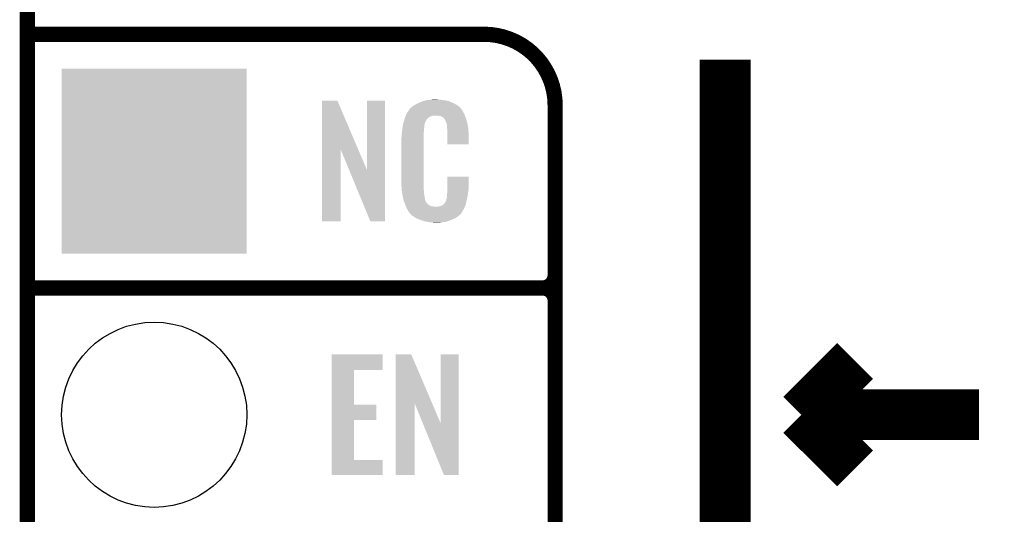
# Model space of a CAD drawing. Extents: x -1.3 to 24.2, y -3.9 to 39.2.
# Tile 8 of 27: x -1.3 to 8.5, y 14.2 to 19.2. Entities that reach past the tile are written whole.
import ezdxf

# ---------------------------------------------------------------- set-up
doc = ezdxf.new("R2010")
doc.units = 0
doc.layers.get('0').update_dxf_attribs({"linetype": 'CONTINUOUS'})
for name, color, linetype in [('PROXIMITY_23_CLICK_V100_GKO', 5, 'CONTINUOUS'), ('PROXIMITY_23_CLICK_V100_GTO', 14, 'CONTINUOUS'), ('PROXIMITY_23_CLICK_V100_GTS', 12, 'CONTINUOUS')]:
    doc.layers.add(name, color=color, linetype=linetype)

# ---------------------------------------------------------------- blocks, each defined once
blk = doc.blocks.new('SQUARE_34')
blk.add_solid([(0.9271, 0.9271), (0.9271, -0.9271), (-0.9271, 0.9271), (-0.9271, -0.9271)])
blk = doc.blocks.new('ROUND_35')
blk.add_circle((0, 0), 0.9271)

msp = doc.modelspace()

# ---------------------------------------------------------------- linework, layer by layer
at = {"layer": 'PROXIMITY_23_CLICK_V100_GKO', "const_width": 0.1524}
msp.add_lwpolyline([(-1.27, -3.81), (-1.27, 36.83)], dxfattribs=at)
at = {"layer": 'PROXIMITY_23_CLICK_V100_GTO'}
for points, const_width in [([(-1.27, 19.05), (3.302, 19.05)], 0.1524), ([(5.715, 11.684), (5.715, 18.796)], 0.508), ([(4.0132, -0.5588), (4.0132, 18.3388)], 0.1524), ([(-1.27, 16.51), (3.8862, 16.51)], 0.1524), ([(-1.27, 16.51), (3.8862, 16.51)], 0.1524), ([(4.0132, 14.097), (4.0132, 16.383)], 0.1524), ([(6.477, 15.24), (7.01548, 15.77848)], 0.508), ([(6.477, 15.24), (8.255, 15.24)], 0.508), ([(6.477, 15.24), (7.01548, 14.70152)], 0.508)]:
    msp.add_lwpolyline(points, dxfattribs=dict(at, const_width=const_width))
at = {"layer": 'PROXIMITY_23_CLICK_V100_GTO', "const_width": 0.1524}
for points in [[(4.0132, 18.3388, 0.4142136), (3.302, 19.05)], [(3.8862, 16.51, 0.4142136), (4.0132, 16.637)], [(4.0132, 16.383, 0.4142136), (3.8862, 16.51)], [(4.0132, 16.383, 0.4142136), (3.8862, 16.51)]]:
    msp.add_lwpolyline(points, format="xyb", dxfattribs=at)
at = {"layer": 'PROXIMITY_23_CLICK_V100_GTO'}
for points in [[(1.678952, 17.896728), (1.67896, 18.384506), (2.041942, 17.896728), (1.833884, 18.384506)], [(1.67896, 18.384506), (1.678962, 18.38452), (1.833884, 18.384506), (1.678962, 18.38452)], [(2.12852, 17.693748), (2.12854, 18.384498), (2.308846, 17.693748), (2.30886, 18.384498)], [(2.12854, 18.384498), (2.128542, 18.38452), (2.30886, 18.384498), (2.128542, 18.38452)], [(2.585722, 18.328642), (2.598784, 18.336262), (3.048508, 18.328642), (3.03784, 18.336262)], [(2.598784, 18.336262), (2.6162, 18.34642), (3.03784, 18.336262), (3.02091, 18.34642)], [(2.6162, 18.34642), (2.639784, 18.35912), (3.02091, 18.34642), (2.99974, 18.35912)], [(2.639784, 18.35912), (2.64922, 18.3642), (2.99974, 18.35912), (2.98813, 18.3642)], [(2.64922, 18.3642), (2.674618, 18.37436), (2.98813, 18.3642), (2.964908, 18.37436)], [(2.674618, 18.37436), (2.682238, 18.3769), (2.964908, 18.37436), (2.959102, 18.3769)], [(2.682238, 18.3769), (2.69748, 18.38198), (2.959102, 18.3769), (2.938782, 18.38198)], [(2.69748, 18.38198), (2.714414, 18.38706), (2.938782, 18.38198), (2.91846, 18.38706)], [(2.714414, 18.38706), (2.722882, 18.3896), (2.91846, 18.38706), (2.89814, 18.3896)], [(2.722882, 18.3896), (2.75336, 18.39214), (2.89814, 18.3896), (2.87782, 18.39214)], [(2.75336, 18.39214), (2.7686, 18.39468), (2.87782, 18.39214), (2.862582, 18.39468)], [(2.7686, 18.39468), (2.783842, 18.39722), (2.847342, 18.39468), (2.834642, 18.39722)], [(2.512592, 18.219416), (2.518208, 18.234658), (2.75082, 18.219416), (2.788916, 18.234658)], [(2.518208, 18.23466), (2.52008, 18.239738), (3.110774, 18.23466), (3.10896, 18.239738)], [(2.518208, 18.234658), (2.518208, 18.23466), (2.788916, 18.234658), (2.837178, 18.23466)], [(2.52008, 18.239738), (2.524762, 18.252442), (3.10896, 18.239738), (3.102032, 18.252442)], [(2.524762, 18.252442), (2.53462, 18.26768), (3.102032, 18.252442), (3.09372, 18.26768)], [(2.53462, 18.26768), (2.549408, 18.290536), (3.09372, 18.26768), (3.083562, 18.290536)], [(2.549408, 18.290536), (2.5527, 18.295624), (3.083562, 18.290536), (3.078478, 18.295624)], [(2.5527, 18.295624), (2.552722, 18.29816), (3.078478, 18.295624), (3.075942, 18.29816)], [(2.552722, 18.29816), (2.555246, 18.298168), (3.075942, 18.29816), (3.075934, 18.298168)], [(2.555246, 18.298168), (2.55727, 18.3007), (3.075934, 18.298168), (3.073402, 18.3007)], [(2.55727, 18.3007), (2.56133, 18.305776), (3.073402, 18.3007), (3.070862, 18.305776)], [(2.56133, 18.305776), (2.5654, 18.310862), (3.070862, 18.305776), (3.066504, 18.310862)], [(2.5654, 18.310862), (2.579912, 18.32356), (3.066504, 18.310862), (3.055622, 18.32356)], [(2.579912, 18.32356), (2.585722, 18.328642), (3.055622, 18.32356), (3.048508, 18.328642)], [(2.85496, 18.23212), (2.837178, 18.23466), (3.111682, 18.23212), (3.110774, 18.23466)], [(2.487728, 18.127978), (2.489332, 18.138138), (2.70256, 18.127978), (2.7051, 18.138138)], [(2.489332, 18.138138), (2.490134, 18.143218), (2.7051, 18.138138), (2.7051, 18.143218)], [(2.490134, 18.143218), (2.49174, 18.153382), (2.7051, 18.143218), (2.70787, 18.153382)], [(2.49174, 18.153382), (2.497072, 18.171158), (2.70787, 18.153382), (2.712718, 18.171158)], [(2.497072, 18.171158), (2.503928, 18.194018), (2.712718, 18.171158), (2.725418, 18.194018)], [(2.503928, 18.194018), (2.506978, 18.20418), (2.725418, 18.194018), (2.73558, 18.20418)], [(2.506978, 18.20418), (2.512592, 18.219416), (2.73558, 18.20418), (2.75082, 18.219416)], [(2.867658, 18.22958), (2.85496, 18.23212), (3.112588, 18.22958), (3.111682, 18.23212)], [(2.893056, 18.216882), (2.867658, 18.22958), (3.117124, 18.216882), (3.112588, 18.22958)], [(2.898138, 18.211802), (2.893056, 18.216882), (3.118938, 18.211802), (3.117124, 18.216882)], [(2.903584, 18.20418), (2.898138, 18.211802), (3.121658, 18.20418), (3.118938, 18.211802)], [(2.910838, 18.194022), (2.903584, 18.20418), (3.124648, 18.194022), (3.121658, 18.20418)], [(2.921, 18.17116), (2.910838, 18.194022), (3.131372, 18.17116), (3.124648, 18.194022)], [(2.925064, 18.161002), (2.921, 18.17116), (3.13436, 18.161002), (3.131372, 18.17116)], [(2.92608, 18.15846), (2.925064, 18.161002), (3.134846, 18.15846), (3.13436, 18.161002)], [(2.928618, 18.153384), (2.92608, 18.15846), (3.135812, 18.153384), (3.134846, 18.15846)], [(2.92862, 18.150842), (2.928618, 18.153384), (3.136296, 18.150842), (3.135812, 18.153384)], [(2.93116, 18.138142), (2.92862, 18.150842), (3.138714, 18.138142), (3.136296, 18.150842)], [(2.93116, 18.120358), (2.93116, 18.138142), (3.142102, 18.120358), (3.138714, 18.138142)], [(2.4765, 18.04162), (2.47904, 18.0594), (2.69748, 18.04162), (2.69748, 18.0594)], [(2.4765, 18.023842), (2.4765, 18.04162), (2.69748, 18.023842), (2.69748, 18.04162)], [(2.47904, 18.0594), (2.479322, 18.061938), (2.69748, 18.0594), (2.69748, 18.061938)], [(2.479322, 18.061938), (2.48158, 18.08226), (2.69748, 18.061938), (2.70002, 18.08226)], [(2.48158, 18.08226), (2.483836, 18.102578), (2.70002, 18.08226), (2.70002, 18.102578)], [(2.483836, 18.102578), (2.48412, 18.10512), (2.70002, 18.102578), (2.700528, 18.10512)], [(2.48412, 18.10512), (2.485722, 18.115278), (2.700528, 18.10512), (2.70256, 18.115278)], [(2.485722, 18.115278), (2.487728, 18.127978), (2.70256, 18.115278), (2.70256, 18.127978)], [(2.932138, 18.107658), (2.93116, 18.120358), (3.14452, 18.107658), (3.142102, 18.120358)], [(2.9337, 18.08734), (2.932138, 18.107658), (3.145404, 18.08734), (3.14452, 18.107658)], [(2.9337, 18.04924), (2.9337, 18.08734), (3.14706, 18.04924), (3.145404, 18.08734)], [(2.9337, 17.947662), (2.9337, 18.04924), (3.147038, 17.947662), (3.14706, 18.04924)], [(2.47396, 18.011142), (2.4765, 18.023842), (2.69748, 18.011142), (2.69748, 18.023842)], [(2.47396, 17.56156), (2.47396, 18.011142), (2.69748, 17.56156), (2.69748, 18.011142)], [(3.147038, 17.94764), (2.9337, 17.947662), (3.147038, 17.94764), (3.147038, 17.947662)], [(1.67894, 17.175502), (1.678952, 17.896728), (1.866878, 17.175502), (1.8669, 17.896728)], [(1.950536, 17.693748), (1.8669, 17.896728), (2.12852, 17.693748), (2.041942, 17.896728)], [(2.164076, 17.175494), (1.950536, 17.693748), (2.308838, 17.175494), (2.308846, 17.693748)], [(2.476312, 17.49806), (2.47396, 17.56156), (2.69748, 17.49806), (2.69748, 17.56156)], [(2.933704, 17.498058), (2.93372, 17.622498), (3.14706, 17.498058), (3.14706, 17.622498)], [(2.93372, 17.622498), (2.933722, 17.62252), (3.14706, 17.622498), (2.933722, 17.62252)], [(2.4765, 17.492982), (2.476312, 17.49806), (2.698206, 17.492982), (2.69748, 17.49806)], [(2.47871, 17.480278), (2.4765, 17.492982), (2.70002, 17.480278), (2.698206, 17.492982)], [(2.482686, 17.457418), (2.47871, 17.480278), (2.70002, 17.457418), (2.70002, 17.480278)], [(2.48666, 17.43456), (2.482686, 17.457418), (2.704834, 17.43456), (2.70002, 17.457418)], [(2.93116, 17.4498), (2.933064, 17.46504), (3.139946, 17.4498), (3.14198, 17.46504)], [(2.93116, 17.426942), (2.93116, 17.4498), (3.1369, 17.426942), (3.139946, 17.4498)], [(2.933064, 17.46504), (2.9337, 17.470122), (3.14198, 17.46504), (3.142706, 17.470122)], [(2.9337, 17.48282), (2.933704, 17.498058), (3.14452, 17.48282), (3.14706, 17.498058)], [(2.9337, 17.470122), (2.9337, 17.48282), (3.142706, 17.470122), (3.14452, 17.48282)], [(2.491742, 17.40916), (2.48666, 17.43456), (2.71018, 17.40916), (2.704834, 17.43456)], [(2.496314, 17.386298), (2.491742, 17.40916), (2.712722, 17.386298), (2.71018, 17.40916)], [(2.49682, 17.383762), (2.496314, 17.386298), (2.713992, 17.383762), (2.712722, 17.386298)], [(2.504142, 17.36598), (2.49682, 17.383762), (2.722882, 17.36598), (2.713992, 17.383762)], [(2.50519, 17.363436), (2.504142, 17.36598), (2.725422, 17.363436), (2.722882, 17.36598)], [(2.50728, 17.35836), (2.50519, 17.363436), (2.727964, 17.35836), (2.725422, 17.363436)], [(2.509372, 17.353278), (2.50728, 17.35836), (2.735582, 17.353278), (2.727964, 17.35836)], [(2.51251, 17.34566), (2.509372, 17.353278), (2.7432, 17.34566), (2.735582, 17.353278)], [(2.5146, 17.34058), (2.51251, 17.34566), (2.750822, 17.34058), (2.7432, 17.34566)], [(2.88544, 17.33804), (2.895604, 17.34566), (3.116578, 17.33804), (3.118272, 17.34566)], [(2.895604, 17.34566), (2.89814, 17.345682), (3.118272, 17.34566), (3.118276, 17.345682)], [(2.89814, 17.345682), (2.898146, 17.350746), (3.118276, 17.345682), (3.119402, 17.350746)], [(2.898146, 17.350746), (2.908302, 17.360902), (3.119402, 17.350746), (3.121658, 17.360902)], [(2.908302, 17.360902), (2.921, 17.38376), (3.121658, 17.360902), (3.12674, 17.38376)], [(2.921, 17.38376), (2.921002, 17.383762), (3.12674, 17.38376), (3.12674, 17.383762)], [(2.921002, 17.383762), (2.92862, 17.409162), (3.12674, 17.383762), (3.132716, 17.409162)], [(2.92862, 17.409162), (2.928622, 17.411704), (3.132716, 17.409162), (3.133314, 17.411704)], [(2.928622, 17.411704), (2.93116, 17.416784), (3.133314, 17.411704), (3.134508, 17.416784)], [(2.93116, 17.416784), (2.93116, 17.426942), (3.134508, 17.416784), (3.1369, 17.426942)], [(2.516554, 17.3355), (2.5146, 17.34058), (2.758442, 17.3355), (2.750822, 17.34058)], [(2.519486, 17.32788), (2.516554, 17.3355), (2.773684, 17.32788), (2.758442, 17.3355)], [(2.52144, 17.3228), (2.519486, 17.32788), (2.819402, 17.3228), (2.773684, 17.32788)], [(2.5273, 17.30756), (2.52144, 17.3228), (3.102236, 17.30756), (3.109406, 17.3228)], [(2.534358, 17.29486), (2.5273, 17.30756), (3.09626, 17.29486), (3.102236, 17.30756)], [(2.540002, 17.284698), (2.534358, 17.29486), (3.090162, 17.284698), (3.09626, 17.29486)], [(2.55016, 17.26946), (2.540002, 17.284698), (3.08102, 17.26946), (3.090162, 17.284698)], [(2.552694, 17.266926), (2.55016, 17.26946), (3.079498, 17.266926), (3.08102, 17.26946)], [(2.5527, 17.264386), (2.552694, 17.266926), (3.077974, 17.264386), (3.079498, 17.266926)], [(2.559234, 17.25676), (2.5527, 17.264386), (3.0734, 17.25676), (3.077974, 17.264386)], [(2.563588, 17.251678), (2.559234, 17.25676), (3.070856, 17.251678), (3.0734, 17.25676)], [(2.567938, 17.2466), (2.563588, 17.251678), (3.064508, 17.2466), (3.070856, 17.251678)], [(2.573866, 17.24152), (2.567938, 17.2466), (3.05816, 17.24152), (3.064508, 17.2466)], [(2.819402, 17.3228), (2.829562, 17.322802), (3.109406, 17.3228), (3.109408, 17.322802)], [(2.829562, 17.322802), (2.837184, 17.32534), (3.109408, 17.322802), (3.110602, 17.32534)], [(2.847342, 17.32534), (2.872742, 17.33042), (3.110602, 17.32534), (3.112992, 17.33042)], [(2.872742, 17.33042), (2.885436, 17.338038), (3.112992, 17.33042), (3.116578, 17.338038)], [(2.885436, 17.338038), (2.88544, 17.33804), (3.116578, 17.338038), (3.116578, 17.33804)], [(1.866878, 17.17548), (1.67894, 17.175502), (1.866878, 17.17548), (1.866878, 17.175502)], [(2.308838, 17.17548), (2.164076, 17.175494), (2.308838, 17.17548), (2.308838, 17.175494)], [(2.585718, 17.23136), (2.573866, 17.24152), (3.046308, 17.23136), (3.05816, 17.24152)], [(2.593848, 17.22628), (2.585718, 17.23136), (3.040382, 17.22628), (3.046308, 17.23136)], [(2.6223, 17.2085), (2.593848, 17.22628), (3.01498, 17.2085), (3.040382, 17.22628)], [(2.62636, 17.205962), (2.6223, 17.2085), (3.009058, 17.205962), (3.01498, 17.2085)], [(2.659016, 17.19326), (2.62636, 17.205962), (2.97942, 17.19326), (3.009058, 17.205962)], [(2.67208, 17.188178), (2.659016, 17.19326), (2.96635, 17.188178), (2.97942, 17.19326)], [(2.715258, 17.17548), (2.67208, 17.188178), (2.933698, 17.17548), (2.96635, 17.188178)], [(2.742354, 17.1704), (2.715258, 17.17548), (2.910838, 17.1704), (2.933698, 17.17548)], [(2.7559, 17.16786), (2.742354, 17.1704), (2.8829, 17.16786), (2.910838, 17.1704)], [(2.77368, 17.16532), (2.7559, 17.16786), (2.867658, 17.16532), (2.8829, 17.16786)], [(2.801618, 17.16278), (2.788918, 17.16532), (2.852418, 17.16278), (2.867658, 17.16532)], [(1.778018, 15.68958), (1.77802, 15.844498), (2.285978, 15.68958), (2.286, 15.844498)], [(1.77802, 15.844498), (1.778022, 15.84452), (2.286, 15.844498), (1.778022, 15.84452)], [(2.418092, 15.356728), (2.4181, 15.844506), (2.781082, 15.356728), (2.573024, 15.844506)], [(2.4181, 15.844506), (2.418102, 15.84452), (2.573024, 15.844506), (2.418102, 15.84452)], [(2.86766, 15.153748), (2.86768, 15.844498), (3.047986, 15.153748), (3.048, 15.844498)], [(2.86768, 15.844498), (2.867682, 15.84452), (3.048, 15.844498), (2.867682, 15.84452)], [(1.778012, 15.3416), (1.778018, 15.689558), (1.999002, 15.3416), (1.99898, 15.689558)], [(1.778018, 15.689558), (1.778018, 15.68958), (1.99898, 15.689558), (2.285978, 15.68958)], [(1.77801, 15.18666), (1.778012, 15.341578), (2.225018, 15.18666), (2.22504, 15.341578)], [(1.778012, 15.341578), (1.778012, 15.3416), (2.22504, 15.341578), (1.999002, 15.3416)], [(2.41808, 14.635502), (2.418092, 15.356728), (2.606018, 14.635502), (2.60604, 15.356728)], [(2.688962, 15.153748), (2.60604, 15.356728), (2.86766, 15.153748), (2.781082, 15.356728)], [(1.778002, 14.78534), (1.77801, 15.186638), (1.999002, 14.78534), (1.99898, 15.186638)], [(1.77801, 15.186638), (1.77801, 15.18666), (1.99898, 15.186638), (2.225018, 15.18666)], [(2.900676, 14.635494), (2.688962, 15.153748), (3.047978, 14.635494), (3.047986, 15.153748)], [(1.778, 14.635502), (1.778002, 14.785318), (2.288518, 14.635502), (2.28854, 14.785318)], [(1.778002, 14.785318), (1.778002, 14.78534), (2.28854, 14.785318), (1.999002, 14.78534)], [(2.288518, 14.63548), (1.778, 14.635502), (2.288518, 14.63548), (2.288518, 14.635502)], [(2.606018, 14.63548), (2.41808, 14.635502), (2.606018, 14.63548), (2.606018, 14.635502)], [(3.047978, 14.63548), (2.900676, 14.635494), (3.047978, 14.63548), (3.047978, 14.635494)]]:
    msp.add_solid(points, dxfattribs=at)

# ---------------------------------------------------------------- block references
at = {"layer": 'PROXIMITY_23_CLICK_V100_GTS'}
for name, p in [('SQUARE_34', (0, 17.78)), ('ROUND_35', (0, 15.24))]:
    msp.add_blockref(name, p, dxfattribs=at)

doc.saveas('drawing.dxf')
